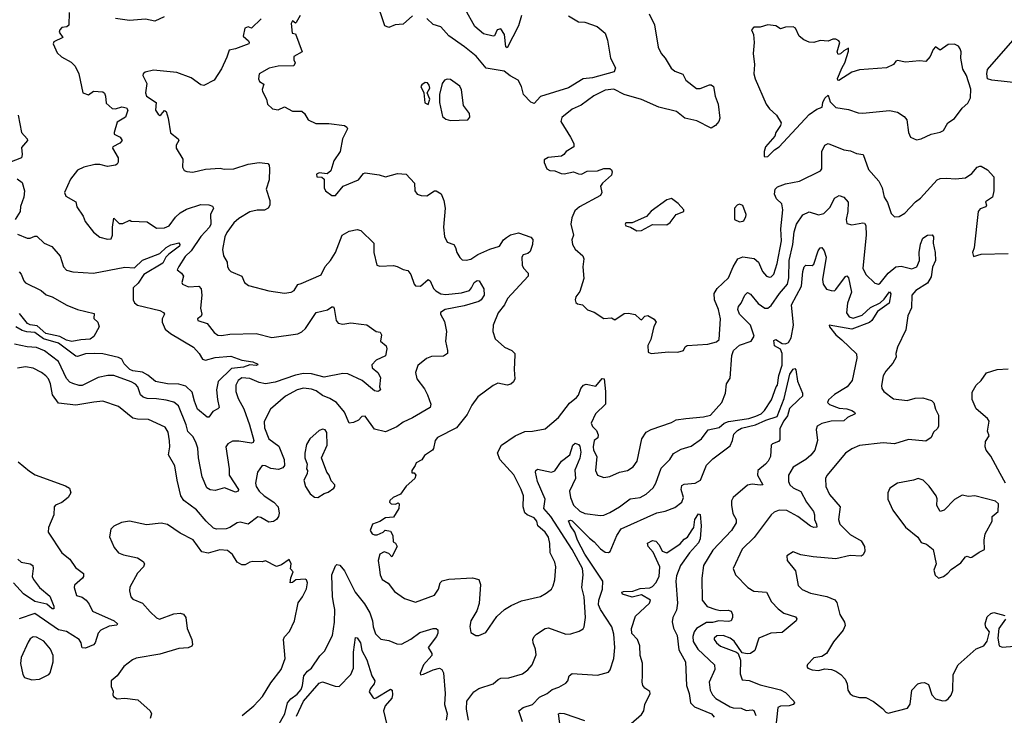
# Model space of a CAD drawing. Extents: x 1552294 to 1694791, y 811929 to 917222.
# Tile 120 of 256: x 1606979 to 1613211, y 839416 to 843819. Entities that reach past the tile are written whole.
import ezdxf

# ---------------------------------------------------------------- set-up
doc = ezdxf.new("R2010")
doc.units = 0

msp = doc.modelspace()

# ---------------------------------------------------------------- linework, layer by layer
at = {"layer": '0CON10XD'}
for points in [[(1609465, 843842.2), (1609405, 843790.3), (1609355, 843785.9), (1609315, 843769.1), (1609289.6, 843779.6), (1609234.7, 843944.7)], [(1607292.5, 843865), (1607290, 843785), (1607276.6, 843773.4), (1607245, 843768.5), (1607232.2, 843755), (1607229.5, 843740.5), (1607252.5, 843705), (1607195, 843677.5), (1607191.2, 843665), (1607215, 843608.8), (1607244.3, 843584.3), (1607305, 843550.8), (1607329.2, 843525), (1607352, 843475), (1607377.5, 843355), (1607415, 843343.8), (1607445, 843366.7), (1607505, 843361.2), (1607515, 843353.3), (1607522, 843335), (1607525, 843290), (1607565, 843256.7), (1607585, 843254), (1607625, 843267.5), (1607655, 843260), (1607662.9, 843245), (1607648.3, 843201.7), (1607595, 843170), (1607575.7, 843105), (1607576, 843095), (1607614.4, 843074.4), (1607628, 843055), (1607612.6, 843037.4), (1607567.5, 843015), (1607566.9, 843005), (1607602.9, 842945), (1607603, 842917), (1607595.7, 842905), (1607585, 842897.5), (1607535, 842889.4), (1607485, 842901.2), (1607455, 842901.8), (1607385, 842885.5), (1607344.3, 842865.7), (1607300.7, 842809.3), (1607262.3, 842725), (1607270.8, 842700.8), (1607333.8, 842665), (1607341.2, 842635), (1607379.6, 842575), (1607392.4, 842542.4), (1607445, 842473.3), (1607485, 842441.2), (1607535, 842428.8), (1607557.3, 842432.7), (1607566.7, 842455), (1607565.7, 842505), (1607575, 842563.3), (1607608.3, 842528.3), (1607630.6, 842529.4), (1607675, 842550), (1607685, 842543.8), (1607785, 842540), (1607845, 842498.8), (1607895, 842500.6), (1607925, 842513.5), (1607965, 842568.8), (1607995, 842597.1), (1608035, 842620.4), (1608125, 842648), (1608175, 842647.1), (1608198.4, 842638.4), (1608206.4, 842625), (1608185.4, 842585), (1608187.5, 842525), (1608179.6, 842505), (1608125, 842447.2), (1608064.2, 842355.8), (1608025, 842319.6), (1607987, 842257), (1607974.6, 842235), (1608003.8, 842213.8), (1608015.5, 842195.5), (1608005.7, 842155), (1608010, 842145), (1608047.2, 842127.2), (1608112.3, 842132.3), (1608128.3, 842115), (1608132.2, 842075), (1608123.3, 841993.3), (1608131.9, 841955), (1608127.6, 841942.4), (1608104.4, 841925), (1608106.7, 841915), (1608165.3, 841895.3), (1608208.8, 841838.8), (1608233, 841823), (1608255, 841819.8), (1608307.8, 841827.8), (1608475, 841832.2), (1608575, 841807.5), (1608739.2, 841830.8), (1608765, 841843.5), (1608787.8, 841865), (1608855.6, 841965), (1608927.3, 841982.7), (1608955, 842001.4), (1608965, 842001.2), (1608970.2, 841990.2), (1608981.9, 841915), (1608995, 841898.8), (1609025, 841892), (1609075, 841900.6), (1609141.1, 841891.1), (1609175, 841887.3), (1609235, 841846), (1609261.3, 841841.3), (1609268.5, 841825), (1609262.5, 841785), (1609298.1, 841755), (1609301.9, 841735), (1609295, 841691.2), (1609235, 841664.4), (1609207.1, 841635), (1609210, 841615), (1609245.4, 841585.4), (1609262.5, 841555), (1609255.7, 841495), (1609261.4, 841475), (1609255, 841470.5), (1609245, 841465.5), (1609225, 841470.5), (1609146.5, 841535), (1609055, 841576.7), (1609025, 841579.7), (1608905, 841556.2), (1608825, 841577.1), (1608775, 841580), (1608725, 841569.5), (1608595, 841524.8), (1608535, 841514.6), (1608495, 841522), (1608435, 841547.7), (1608385, 841551.5), (1608360.9, 841535), (1608347.1, 841505), (1608347.7, 841465), (1608361.6, 841421.6), (1608396.8, 841356.8), (1608433.7, 841255), (1608460.5, 841155), (1608456.9, 841143.1), (1608445, 841138.5), (1608365, 841152.1), (1608325, 841151.8), (1608296.9, 841135), (1608284.4, 841115), (1608305.4, 840975), (1608304.4, 840935), (1608362.9, 840845), (1608362, 840835), (1608345, 840828.5), (1608275, 840855.4), (1608215, 840838.8), (1608183.7, 840843.7), (1608162.9, 840855), (1608134.6, 840925), (1608110, 841045), (1608105.9, 841105.9), (1608094.6, 841145), (1608075, 841180), (1608042.3, 841212.3), (1608032.9, 841255), (1607984.5, 841375), (1607955, 841396.9), (1607905, 841409.6), (1607845, 841420), (1607785, 841422), (1607759.7, 841429.7), (1607742.9, 841445), (1607727.1, 841495), (1607711.7, 841511.7), (1607685, 841526.9), (1607575, 841567.3), (1607536.8, 841566.8), (1607475, 841554.8), (1607375, 841503.4), (1607355, 841502.7), (1607315, 841515.3), (1607295, 841525.4), (1607275, 841547.5), (1607224.5, 841655), (1607135, 841723.6), (1607085, 841743.5), (1607025, 841747.9), (1606945, 841765.3)], [(1607893.1, 843836.9), (1607835, 843808.9), (1607775, 843821.8), (1607672.7, 843812.7), (1607585, 843827.1)], [(1608753.6, 843845), (1608729.3, 843800.7), (1608725, 843797.5), (1608705, 843811.2), (1608696, 843795), (1608703.6, 843733.6), (1608725, 843730), (1608765.8, 843615), (1608714.7, 843585.3), (1608714.5, 843565), (1608722.7, 843545), (1608713.8, 843526.2), (1608615, 843523.6), (1608558, 843512), (1608494.1, 843475.9), (1608490, 843445), (1608497, 843427), (1608525, 843410), (1608514, 843376), (1608516, 843365), (1608540, 843315), (1608546.7, 843285), (1608578.8, 843255), (1608615, 843248.1), (1608655, 843268), (1608705, 843239.1), (1608765, 843239.1), (1608781.1, 843225), (1608805, 843184), (1608852.7, 843162.7), (1608935, 843161.8), (1609035, 843149.2), (1609048.8, 843138.8), (1609053, 843127), (1609044, 843106), (1609021.4, 843065), (1609007.5, 842985), (1608968, 842925), (1608948.3, 842861.7), (1608925, 842843.3), (1608875, 842850), (1608858.3, 842841.7), (1608860, 842825), (1608891.7, 842821.7), (1608905, 842810), (1608906.7, 842755), (1608913.3, 842735), (1608953.8, 842705), (1608976.7, 842705), (1609025.7, 842764.3), (1609124.2, 842805.8), (1609153.8, 842845), (1609165, 842850), (1609255, 842835.8), (1609295, 842823.3), (1609370, 842845), (1609425, 842840), (1609476.7, 842785), (1609478.8, 842735), (1609495, 842713.8), (1609520, 842705), (1609555, 842703.1), (1609605, 842736), (1609615.8, 842735.8), (1609647.3, 842717.3), (1609662.9, 842675), (1609671.5, 842625), (1609661.5, 842505), (1609667.1, 842447.1), (1609685, 842410), (1609726.7, 842395), (1609737.7, 842377.7), (1609745.7, 842345), (1609763.7, 842313.7), (1609779.7, 842299.7), (1609805, 842297.1), (1609835, 842303.6), (1609877.6, 842332.4), (1609955, 842366.5), (1610015, 842384.4), (1610040.8, 842425), (1610058.9, 842441.1), (1610085, 842456.2), (1610135, 842470), (1610215, 842442.9), (1610227.5, 842427.5), (1610223.8, 842395), (1610208.7, 842351.3), (1610195, 842339.4), (1610165, 842330.8), (1610157.8, 842315), (1610158.1, 842265), (1610167.5, 842245), (1610196.2, 842215), (1610197.5, 842195), (1610066.7, 842055), (1610047.8, 842015), (1610006.6, 841963.4), (1609975.6, 841885), (1609974.4, 841845), (1609988.9, 841798.9), (1610046.9, 841746.9), (1610094.6, 841725), (1610111.9, 841705), (1610113.1, 841695), (1610108.6, 841605), (1610113.3, 841545), (1610104.2, 841525.8), (1610087.9, 841512.1), (1610065, 841505.7), (1610005, 841518.1), (1609975, 841504), (1609877.9, 841432.1), (1609840.3, 841379.7), (1609810.9, 841319.1), (1609744.2, 841235), (1609622.5, 841175), (1609607.5, 841155), (1609598.8, 841105), (1609591.2, 841095), (1609540.3, 841059.7), (1609525, 841033.3), (1609487.5, 841015), (1609482.5, 840997.5), (1609460, 840965), (1609461.7, 840951.7), (1609475, 840950), (1609486.7, 840936.7), (1609478.8, 840915), (1609425, 840866.2), (1609390, 840815), (1609342.5, 840795), (1609322.5, 840775), (1609320, 840765), (1609330, 840755), (1609356.7, 840753.3), (1609375, 840760), (1609380, 840755), (1609377.5, 840725), (1609345, 840670), (1609295, 840666), (1609258, 840642), (1609210.8, 840625), (1609197.5, 840585), (1609208.8, 840565), (1609225, 840558), (1609240.7, 840559.3), (1609280, 840575), (1609293, 840587), (1609325, 840582.5), (1609340, 840555), (1609342.5, 840515), (1609356.4, 840506.4), (1609367.5, 840485), (1609335, 840420), (1609315, 840440), (1609285, 840450), (1609257.5, 840435), (1609248, 840395), (1609254.1, 840354.1), (1609260, 840305), (1609273.8, 840275), (1609311.7, 840251.7), (1609350.3, 840200.3), (1609415, 840154.3), (1609485, 840133.1), (1609603.4, 840176.6), (1609630, 840215), (1609640, 840255), (1609653.1, 840266.9), (1609695, 840277.5), (1609845, 840285.5), (1609885, 840275.8), (1609896.4, 840243.6), (1609886.4, 840123.6), (1609871.7, 840078.3), (1609835, 840013.8), (1609827.5, 839977.5), (1609835, 839940), (1609865, 839921.2), (1609885, 839922), (1609929.1, 839940.9), (1609997.9, 840042.1), (1610048, 840085), (1610089.1, 840110.9), (1610155, 840140.6), (1610275, 840167.5), (1610310.8, 840189.2)], [(1610452.5, 843842.5), (1610515, 843804.3), (1610555, 843803.1), (1610633.3, 843775), (1610683.5, 843733.5), (1610698.2, 843688.2), (1610718.5, 843575), (1610750, 843515), (1610740.9, 843489.1), (1610605, 843451.1), (1610545, 843443.5), (1610452.4, 843387.6), (1610275, 843331.9), (1610235, 843287.5), (1610215, 843296.7), (1610166.7, 843345), (1610155.5, 843395), (1610134.2, 843435), (1610082.5, 843462.5), (1610045, 843492.9), (1609932, 843512), (1609867.7, 843587.7), (1609795, 843647.5), (1609695, 843716.8), (1609645, 843772.5), (1609595, 843788), (1609555, 843826.7)], [(1610155.8, 843844.2), (1610135, 843780), (1610065, 843640), (1610055, 843647.5), (1610047.1, 843725), (1610025, 843760), (1610001.5, 843755), (1609985, 843716.2), (1609975, 843714.3), (1609915, 843729.4), (1609858.9, 843775), (1609797.5, 843885)], [(1610963.3, 843855), (1610996.7, 843786.7), (1611020, 843645), (1611039.2, 843605), (1611065, 843576.2), (1611101.9, 843511.9), (1611125, 843492.9), (1611175, 843474.3), (1611195.7, 843435), (1611263.4, 843383.4), (1611285, 843382.5), (1611345, 843405.6), (1611355, 843405.6), (1611369.5, 843395), (1611380.5, 843335), (1611399.4, 843285), (1611409.2, 843195), (1611403.1, 843175), (1611382, 843148), (1611355, 843132), (1611265, 843179.1), (1611188, 843195), (1611135, 843236.7), (1611025, 843264.4), (1610915, 843313.1), (1610805, 843344.5), (1610738.7, 843378.7), (1610685, 843373.1), (1610612.9, 843337.1), (1610532.4, 843277.6), (1610475, 843251.9), (1610410.3, 843199.7), (1610403.8, 843175), (1610465.7, 843075.7), (1610486.2, 843035), (1610486.2, 843015), (1610437.5, 842985), (1610423.3, 842965), (1610407.5, 842955), (1610323.9, 842946.1), (1610298.3, 842931.7), (1610297.5, 842915), (1610316.2, 842875), (1610334.5, 842864.5), (1610365, 842862.9), (1610405, 842845.6), (1610425, 842843.1), (1610485, 842856.2), (1610515, 842842.7), (1610535, 842841.1), (1610570.5, 842859.5), (1610635, 842862.1), (1610675, 842876.2), (1610715, 842876.7), (1610725, 842868.8), (1610728.9, 842855), (1610724.3, 842835), (1610666.9, 842785), (1610654.4, 842765), (1610662.9, 842725), (1610655.8, 842705), (1610522, 842635), (1610492, 842608), (1610474.2, 842564.2), (1610466.7, 842525), (1610484.3, 842455), (1610473.1, 842425), (1610476.7, 842395), (1610495, 842365.6), (1610544, 842325), (1610548.6, 842305), (1610542.5, 842255), (1610548.9, 842181.1), (1610525, 842097.5), (1610498, 842065), (1610494, 842045), (1610498.8, 842028.8), (1610510, 842020), (1610540, 842015), (1610571.7, 841981.7), (1610615, 841966.7), (1610675, 841926.7), (1610725, 841932.5), (1610745, 841920), (1610805, 841958.1), (1610831.7, 841961.7), (1610875, 841952.5), (1610905, 841922.5), (1610915, 841920), (1610935, 841942.5), (1610955, 841947.5), (1610995, 841922.5), (1611007.5, 841905), (1610993, 841877), (1610972.5, 841795), (1610953.9, 841756.1), (1610957.5, 841715), (1610975, 841706.7)], [(1608507.1, 843825), (1608445, 843765.7), (1608425, 843774.4), (1608403.4, 843765), (1608394.2, 843715), (1608426, 843685), (1608432, 843675), (1608428, 843665), (1608345, 843634.6), (1608305, 843626.7), (1608290.8, 843580.8), (1608255, 843506.7), (1608209.2, 843435), (1608145, 843402.2), (1608125, 843407.1), (1608065, 843450), (1607973.4, 843483.4), (1607825, 843498.4), (1607773.2, 843486.8), (1607760, 843475), (1607758.8, 843465), (1607783.8, 843415), (1607775.5, 843355), (1607781.1, 843335), (1607842.5, 843295), (1607838.8, 843245), (1607855, 843220), (1607865, 843213.3), (1607875, 843218.8), (1607895, 843243.3), (1607905, 843236.7), (1607917.9, 843195), (1607933.1, 843103.1), (1607982, 843065), (1607985.8, 843055), (1607970, 843025), (1607969.4, 843005), (1608010.6, 842935), (1608010, 842885), (1608018.8, 842865), (1608037, 842857), (1608075.5, 842854.5), (1608155, 842871.9), (1608248.2, 842878.2), (1608272.9, 842872.9), (1608335, 842875.2), (1608425, 842903.4), (1608495, 842914.6), (1608548.9, 842908.9), (1608557, 842897), (1608559.5, 842875), (1608557.7, 842805), (1608538.9, 842745), (1608561.9, 842675), (1608561.4, 842645), (1608551.4, 842625), (1608527.5, 842612.5), (1608482.8, 842612.8), (1608435, 842602.1), (1608365, 842560.8), (1608335, 842532.5), (1608288.9, 842471.1), (1608276.7, 842445), (1608262, 842365), (1608269.2, 842325), (1608291.1, 842285), (1608294.6, 842255), (1608304, 842235), (1608315, 842224.7), (1608385, 842195.8), (1608402, 842155), (1608426.2, 842136.2), (1608555, 842102.9), (1608655, 842088.2), (1608696.6, 842093.4), (1608715.6, 842104.4), (1608738.3, 842141.7), (1608760.8, 842149.2), (1608886.5, 842203.5), (1608912.6, 842257.4), (1608945, 842294.5), (1608977.2, 842345), (1609019.6, 842455), (1609065, 842480.9), (1609115, 842491.4), (1609138.8, 842485), (1609220, 842405), (1609220, 842345), (1609239.2, 842265), (1609258.7, 842258.7), (1609345, 842261.9), (1609367.3, 842257.3), (1609405, 842236.7), (1609435, 842231.5), (1609454, 842205), (1609475.8, 842145), (1609485, 842134.3), (1609515, 842132.2), (1609565, 842173.3), (1609576.7, 842166.7), (1609597.6, 842117.6), (1609611.7, 842101.7), (1609645, 842082.7), (1609675, 842080.4), (1609775, 842090.2), (1609824.8, 842105.2), (1609839.4, 842120.6), (1609855.6, 842155), (1609875, 842168), (1609886, 842165), (1609917.5, 842115), (1609918.6, 842075), (1609899.6, 842045), (1609885.7, 842035), (1609792, 842008), (1609672, 841985), (1609642, 841965), (1609642, 841955), (1609668.3, 841908.3), (1609680.6, 841845), (1609673.1, 841785), (1609687.5, 841725), (1609686.7, 841705), (1609660.5, 841689.5), (1609585, 841686.4), (1609554, 841675), (1609499.5, 841630.5), (1609483.8, 841585), (1609492.5, 841545), (1609541.4, 841481.4), (1609560.6, 841445), (1609581.9, 841385), (1609576.7, 841365), (1609465, 841298.8), (1609405, 841270.5), (1609365, 841241.1), (1609295, 841210.4), (1609225, 841228), (1609165, 841310), (1609145, 841308), (1609123.3, 841285), (1609091.4, 841268.6), (1609063.8, 841265), (1609033.6, 841333.6), (1608982.9, 841395), (1608941.5, 841421.5), (1608895, 841440.7), (1608855, 841469.5), (1608825, 841480.2), (1608775, 841485.8), (1608735, 841475.8), (1608661.9, 841435), (1608566.7, 841353.3), (1608526, 841275), (1608528.4, 841235), (1608555.8, 841165), (1608618.7, 841118.7), (1608652.5, 841035), (1608655, 840996.7), (1608645, 840981.5), (1608617.3, 840972.7), (1608567.4, 840977.4), (1608535, 840994.7), (1608513.7, 840996.3), (1608484.3, 840955), (1608472.1, 840885), (1608475.5, 840865), (1608494.5, 840835), (1608526.4, 840805), (1608587.5, 840765), (1608614.5, 840735), (1608621.2, 840695), (1608616.6, 840673.4), (1608603.7, 840656.3), (1608585, 840642.2), (1608555, 840638.9), (1608505, 840668.2), (1608485, 840672.7), (1608425, 840625.5), (1608375, 840638.9), (1608355, 840634.5), (1608308.9, 840605), (1608285, 840597.3), (1608225, 840593.5), (1608205, 840600.9), (1608158, 840645), (1608097.3, 840717.3), (1608017.9, 840775), (1607999.2, 840805), (1607974.5, 840905), (1607960.6, 840995), (1607921.1, 841065), (1607928.2, 841115), (1607926.2, 841153.8), (1607917.7, 841207.7), (1607899.8, 841239.8), (1607795, 841288.5), (1607725, 841289.5), (1607695, 841297.6), (1607605, 841370.5), (1607505, 841403.6), (1607448.8, 841398.8), (1607335, 841379.6), (1607225, 841391.8), (1607185.4, 841445), (1607174, 841515), (1607161.5, 841545), (1607145, 841565.5), (1607116.2, 841586.2), (1607065, 841612.1), (1607015, 841622.5), (1606965, 841612.9)], [(1611695, 842950), (1611715, 842953.3), (1611756.7, 842995), (1611785.7, 843014.3), (1611975, 843218.6), (1612025, 843252.5), (1612057.5, 843265), (1612061.2, 843295), (1612075, 843322.5), (1612095, 843340), (1612109.3, 843299.3), (1612143.9, 843263.9), (1612225, 843250), (1612285, 843228.6), (1612315, 843226.9), (1612485, 843244.6), (1612535, 843232.9), (1612576.8, 843206.8), (1612593.3, 843185), (1612604.2, 843105), (1612616.7, 843075), (1612655, 843058.8), (1612685, 843064), (1612747.5, 843095), (1612805, 843106.2), (1612825, 843116.7), (1612853.3, 843165), (1612896.3, 843193.7), (1612945, 843258.8), (1612980.7, 843289.3), (1612996.7, 843325), (1612999.2, 843379.2), (1612972.5, 843465), (1612948, 843505), (1612936.2, 843575), (1612938, 843615), (1612931.2, 843635), (1612920.3, 843650.3), (1612895, 843664), (1612855, 843661.4), (1612805, 843626), (1612775, 843646.2), (1612760.3, 843629.7), (1612741.2, 843585), (1612715, 843554), (1612675, 843558), (1612585, 843550), (1612535, 843560), (1612524.1, 843555.9), (1612510, 843535), (1612465.7, 843514.3), (1612295, 843500.8), (1612245, 843487.5), (1612163.6, 843433.6), (1612156.7, 843436.7), (1612155, 843447.5), (1612183.8, 843516.2), (1612202.2, 843545), (1612225, 843620), (1612225, 843637.5), (1612195, 843622.5), (1612175, 843602.5), (1612158.3, 843598.3), (1612153.8, 843615), (1612169.2, 843675), (1612163.8, 843685), (1612145, 843695.7), (1612125, 843695.7), (1612095, 843681.9), (1612045, 843687.8), (1612005.4, 843674.6), (1611975.4, 843675.4), (1611941.8, 843691.8), (1611912.5, 843715), (1611889.4, 843765), (1611875, 843774.5), (1611825, 843771.8), (1611795, 843760), (1611765, 843780), (1611713.4, 843786.6), (1611665, 843771.2), (1611625, 843771.2), (1611611.2, 843755), (1611623.3, 843725), (1611628, 843675), (1611620.6, 843605), (1611630, 843535), (1611626, 843475), (1611632.9, 843445), (1611703, 843283), (1611724, 843255), (1611768.8, 843215), (1611797.5, 843165), (1611795, 843150), (1611763.8, 843105), (1611758.3, 843081.7), (1611700, 843015), (1611690, 842985), (1611690, 842955), (1611695, 842950)], [(1613345, 843412), (1613132.5, 843435), (1613105, 843444.4), (1613100, 843475), (1613105, 843502.5), (1613265, 843687.5)], [(1609565, 843282.5), (1609574, 843315), (1609557.5, 843355), (1609574, 843385), (1609571.4, 843405), (1609559.3, 843419.3), (1609545, 843420.6), (1609523.1, 843406.9), (1609518.1, 843395), (1609537.5, 843355), (1609543.3, 843293.3), (1609565, 843282.5)], [(1609705, 843180), (1609815, 843184.2), (1609828.3, 843201.7), (1609826.1, 843223.9), (1609788.8, 843275), (1609774.3, 843375), (1609765, 843398.8), (1609705, 843439.2), (1609685, 843442.5), (1609666.7, 843435), (1609652.9, 843415), (1609636.9, 843345), (1609635.9, 843294.1), (1609655, 843206.7), (1609675, 843188.8), (1609705, 843180)], [(1606969.4, 843215), (1606991.1, 843105), (1607026.2, 843065), (1607028.8, 843055), (1606990.3, 843009.7), (1606994.4, 842965), (1606989.2, 842945), (1606915, 842915.7)], [(1610975, 841706.7), (1611085, 841717.1), (1611145, 841714.7), (1611180, 841725), (1611191.4, 841748.6), (1611203.6, 841756.4), (1611335, 841764.3), (1611389.6, 841780.4), (1611406.4, 841793.6), (1611413.5, 841925), (1611401.2, 841985), (1611377.3, 842045), (1611374.1, 842085.9), (1611393.2, 842116.8), (1611465.9, 842184.1), (1611493.9, 842255), (1611525, 842305.5), (1611555, 842317.9), (1611626.6, 842306.6), (1611655, 842284.4), (1611681.2, 842225), (1611705, 842195.6), (1611725, 842188.1), (1611735, 842190.6), (1611752.1, 842207.9), (1611772.3, 842275), (1611801, 842419), (1611795.7, 842495), (1611809.7, 842615), (1611802.4, 842652.4), (1611768.9, 842685), (1611755.4, 842715), (1611761.5, 842745), (1611775, 842760), (1611825, 842778.9), (1611915, 842796.4), (1612048.3, 842861.7), (1612055.8, 842875), (1612056.5, 842985), (1612074.3, 843025), (1612095, 843034.4), (1612195, 842994.5), (1612238.3, 842988.3), (1612275, 842971.2), (1612317.5, 842965), (1612351.2, 842871.2), (1612417, 842797), (1612437.1, 842755), (1612451.4, 842695), (1612472.5, 842662.5), (1612495, 842592.5), (1612515, 842570), (1612545, 842572), (1612581.2, 842595), (1612648.6, 842665), (1612680.6, 842689.4), (1612785.6, 842804.4), (1612805, 842812.5), (1612844.4, 842815.6), (1612901.7, 842811.7), (1612965, 842817.1), (1613005.6, 842844.4), (1613040, 842885), (1613055, 842891.2), (1613065, 842891.2), (1613105, 842868.8), (1613144.1, 842824.1), (1613145.3, 842735.3), (1613136, 842695), (1613092.5, 842665), (1613098, 842645), (1613093.8, 842635), (1613058.8, 842621.2), (1613045.4, 842604.6), (1613019.2, 842375), (1613010, 842345), (1613015, 842320), (1613065.3, 842334.7), (1613235, 842338.2)], [(1606961.9, 842811.9), (1606995, 842788.8), (1607009.4, 842735), (1607004.3, 842695), (1606983.4, 842636.6), (1606982.3, 842605), (1606950, 842555)], [(1610310.8, 840189.2), (1610344.2, 840215), (1610355.6, 840235), (1610366.2, 840273.8), (1610372.2, 840355), (1610365.6, 840385), (1610335.3, 840445.3), (1610335, 840502.5), (1610325, 840544), (1610305, 840575.5), (1610258.6, 840615), (1610250.9, 840645), (1610236.1, 840665), (1610190.5, 840685), (1610177, 840697), (1610164.7, 840735), (1610166.8, 840805), (1610153.8, 840845), (1610107, 840937), (1610017.1, 841035), (1610002.7, 841077.3), (1610029.2, 841125), (1610114.5, 841185.5), (1610175, 841211.4), (1610225, 841214), (1610305, 841229.2), (1610389.9, 841300.1), (1610459.2, 841390.8), (1610502.9, 841427.1), (1610516.7, 841443.3), (1610530, 841485), (1610546.8, 841505), (1610565, 841512.9), (1610625, 841499.5), (1610665, 841547.5), (1610677.1, 841545), (1610686.4, 841465), (1610686.2, 841385), (1610624, 841325), (1610596, 841265), (1610605, 841243.3), (1610628.8, 841218.8), (1610641.1, 841191.1), (1610637.1, 841172.9), (1610614.7, 841155), (1610608.4, 841115), (1610610.4, 841095), (1610631.2, 841055), (1610624.3, 840965), (1610636.7, 840935), (1610675, 840922), (1610715, 840928.1), (1610775, 840954.4), (1610825, 840965.6), (1610861.4, 840988.6), (1610887.5, 841025), (1610917.5, 841165), (1610945, 841208.6), (1610975.4, 841224.6), (1611105, 841269.5), (1611133.9, 841286.1), (1611195.1, 841294.9), (1611306.2, 841305), (1611352, 841315), (1611423.8, 841395), (1611446.1, 841453.9), (1611452.5, 841515), (1611475, 841550), (1611487.2, 841692.8), (1611497.1, 841725), (1611535, 841758.3), (1611608, 841785), (1611626.7, 841815), (1611605.2, 841885.2), (1611534.7, 841955), (1611523.8, 841985), (1611527.4, 842002.6), (1611546.2, 842023.8), (1611567.5, 842075), (1611585, 842091.1), (1611605, 842081.9), (1611652.6, 842022.6), (1611695, 841993.5), (1611715, 841992.2), (1611735, 842010), (1611787.5, 842085), (1611839, 842145), (1611846, 842185), (1611849.6, 842295), (1611871.6, 842395), (1611881.6, 842475), (1611894.8, 842525.2), (1611935, 842584.4), (1611975, 842602.9), (1612035, 842584.4), (1612068.9, 842591.1), (1612108.1, 842631.9), (1612135, 842689.5), (1612165.4, 842705.4), (1612195, 842695.6), (1612223.1, 842663.1), (1612221.1, 842605), (1612210, 842555), (1612215, 842528.8), (1612245, 842520.8), (1612315, 842532.5), (1612325, 842530), (1612335, 842516.2), (1612337.3, 842455), (1612314.6, 842245), (1612335, 842205.8), (1612391.3, 842151.3), (1612415, 842145.8), (1612425, 842151.4), (1612476.3, 842213.7), (1612525, 842254.1), (1612557.9, 842257.9), (1612625, 842242.2), (1612657.8, 842255), (1612674.6, 842295), (1612672.1, 842345), (1612681.4, 842398.6), (1612694.6, 842435.4), (1612725, 842455.7), (1612755, 842456.7), (1612763.3, 842445), (1612760.8, 842405), (1612773.8, 842345), (1612774.7, 842295), (1612756.8, 842253.2), (1612747.8, 842192.2), (1612725, 842151.8), (1612651.4, 842105), (1612625.8, 842075), (1612624, 841996), (1612600.6, 841945), (1612588.1, 841855), (1612534.4, 841745), (1612524.2, 841705), (1612526.8, 841683.2), (1612505.7, 841645), (1612460, 841595), (1612443.3, 841565), (1612433.3, 841503.3), (1612435.7, 841485), (1612449.2, 841465), (1612508.7, 841418.7), (1612595, 841408), (1612646.5, 841423.5), (1612695, 841425.7), (1612749.1, 841409.1), (1612765, 841393.3), (1612775, 841353.3), (1612794, 841315), (1612793.8, 841245), (1612788.8, 841231.2), (1612762.7, 841207.3), (1612747.5, 841175), (1612715, 841152), (1612605, 841162.2), (1612516.8, 841133.2), (1612445, 841140), (1612295, 841123.5), (1612245, 841103.3), (1612204.7, 841075.3), (1612087.2, 840932.8), (1612078.6, 840915), (1612082.2, 840865), (1612105, 840814), (1612172.5, 840735), (1612161.8, 840655), (1612170, 840625), (1612235, 840560.4), (1612305, 840519.4), (1612325.6, 840485), (1612327.1, 840455), (1612318.1, 840431.9), (1612305, 840422.5), (1612235, 840426.9), (1612145, 840405.6), (1612001.9, 840418.1), (1611922.4, 840432.4), (1611875, 840450), (1611833.3, 840425), (1611836.2, 840395), (1611889.7, 840329.7), (1611907, 840237), (1611931.3, 840211.3), (1611985, 840188.6), (1612087.6, 840167.6), (1612137.4, 840147.4), (1612150.4, 840130.4), (1612170, 840055), (1612200, 840005), (1612204.2, 839985), (1612191.4, 839955), (1612129.3, 839880.7), (1612085, 839806.2), (1612055, 839788.8), (1612005, 839780), (1611965, 839737.5), (1611960, 839725), (1611967.5, 839715), (1611995, 839704), (1612035, 839700), (1612075, 839711.2), (1612116.8, 839706.8), (1612145.5, 839695.5), (1612176.2, 839675), (1612204, 839645), (1612216, 839615), (1612221.2, 839575), (1612235, 839552.5), (1612255, 839540), (1612295, 839528.8), (1612335, 839528.8), (1612383.6, 839503.6), (1612439.5, 839459.5), (1612460, 839435), (1612475, 839428.8), (1612598.8, 839461.2), (1612614.1, 839485.9), (1612626.2, 839575), (1612663.3, 839615), (1612685, 839622), (1612705, 839623.8), (1612731.2, 839611.2), (1612752.5, 839545), (1612775, 839520.9), (1612821.9, 839508.1), (1612839.7, 839510.3), (1612855, 839520), (1612875, 839543.8), (1612885, 839572.5), (1612886.2, 839675), (1612919.2, 839735), (1613033.2, 839836.8), (1613081.2, 839855), (1613102.5, 839885), (1613117.1, 839945), (1613093, 839973), (1613090, 839995), (1613101.7, 840038.3), (1613125, 840060), (1613145, 840066.7), (1613215, 840046.7)], [(1610885, 842482.9), (1610915, 842484.3), (1610985, 842523.3), (1611075, 842521.2), (1611096.7, 842535), (1611134.4, 842585.6), (1611182.5, 842605), (1611183.3, 842615), (1611147.5, 842655), (1611105, 842686), (1611075, 842678.8), (1610975, 842606.7), (1610946.1, 842573.9), (1610855, 842533.8), (1610815, 842533.3), (1610810, 842525), (1610815, 842514.2), (1610845, 842506.2), (1610885, 842482.9)], [(1611535, 842540), (1611555, 842543.3), (1611563, 842547), (1611575, 842570), (1611576.1, 842586.1), (1611555, 842642.5), (1611535, 842651.2), (1611520, 842645), (1611504, 842625), (1611503.3, 842555), (1611535, 842540)], [(1606965, 842461.1), (1607025, 842436.7), (1607044.5, 842435.5), (1607075, 842449.2), (1607087.9, 842447.9), (1607134.6, 842404.6), (1607182.4, 842382.4), (1607235, 842321.2), (1607256.4, 842255), (1607274, 842234), (1607315, 842221.9), (1607445, 842215.2), (1607645, 842253.2), (1607705, 842248.9), (1607755, 842295.7), (1607865, 842338.9), (1607905, 842376.7), (1607935, 842394.7), (1607985, 842405.4), (1607992.5, 842395), (1607989.6, 842385), (1607923.6, 842335), (1607904.2, 842315.8), (1607885, 842277.3), (1607764.2, 842205), (1607728.8, 842151.2), (1607697.7, 842122.3), (1607696, 842045), (1607705, 842026.7), (1607725, 842012), (1607865, 841978.9), (1607888.6, 841965), (1607894.3, 841955), (1607880.6, 841925), (1607880, 841905), (1607899.6, 841859.6), (1607932.4, 841832.4), (1608077.9, 841745), (1608115.4, 841705), (1608135, 841669.1), (1608155, 841664.7), (1608215, 841679.7), (1608315, 841690), (1608385, 841663.8), (1608455, 841652.5), (1608480.9, 841640.9), (1608486, 841635), (1608475, 841629.5), (1608435, 841633.3), (1608395, 841620.2), (1608318.7, 841611.3), (1608235, 841529.2), (1608224.6, 841475), (1608229.7, 841415), (1608241.4, 841365), (1608233.8, 841355), (1608200.7, 841339.3), (1608175, 841303.8), (1608165, 841302), (1608105, 841354.3), (1608084.8, 841404.8), (1608071.2, 841461.2), (1608030.1, 841500.1), (1607985, 841511.2), (1607915, 841513.5), (1607838.8, 841528.8), (1607789.2, 841569.2), (1607755, 841588), (1607695, 841595.3), (1607675, 841604.9), (1607641, 841641), (1607625, 841670.4), (1607605, 841680.6), (1607505, 841702.9), (1607455, 841706.8), (1607395, 841704.1), (1607345, 841686.5), (1607335, 841688.7), (1607225, 841770.5), (1607129.3, 841799.3), (1607075, 841839.6), (1607023.3, 841843.3), (1606995, 841851.2), (1606955.2, 841875)], [(1609820, 839385), (1609806, 839455), (1609808.8, 839505), (1609853.3, 839565), (1609885, 839586), (1609975, 839615.7), (1610006.4, 839643.6), (1610025, 839651.9), (1610075, 839653.6), (1610160.9, 839679.1), (1610195, 839704.2), (1610222.9, 839735), (1610247.9, 839797.9), (1610244.4, 839835), (1610228.1, 839875), (1610227.1, 839895), (1610235.8, 839915), (1610250.7, 839929.3), (1610305.6, 839964.4), (1610325, 839970), (1610435, 839930.6), (1610467.6, 839932.4), (1610520.8, 839949.2), (1610545, 839963.8), (1610550.8, 839975), (1610560.9, 840035), (1610551.7, 840165), (1610536.7, 840225), (1610545.9, 840305), (1610541.6, 840345), (1610475, 840465.4), (1610340.2, 840675), (1610296.2, 840725), (1610304.2, 840785), (1610256.6, 840895), (1610243.8, 840955), (1610245.8, 840965), (1610257, 840973), (1610345, 840954.6), (1610365, 840962.5), (1610408.5, 841025), (1610461.3, 841065), (1610480, 841125), (1610495, 841138), (1610515, 841130), (1610525, 841118.8), (1610531.2, 841081.2), (1610525, 841042.9), (1610493.3, 840966.7), (1610495.7, 840915), (1610458.8, 840835), (1610465, 840795.6), (1610485, 840745.5), (1610525, 840708.5), (1610555, 840693.9), (1610655, 840681.2), (1610675, 840683.8), (1610715, 840700), (1610775, 840735.5), (1610843.2, 840786.8), (1610905.9, 840794.1), (1610944.4, 840815), (1610988.2, 840855), (1611005.4, 840885), (1611039.9, 840980.1), (1611094.3, 841035), (1611116.1, 841073.9), (1611165, 841100.9), (1611229.5, 841120.5), (1611295, 841165.8), (1611337.1, 841222.9), (1611405, 841238.6), (1611438.4, 841265), (1611464.7, 841275.3), (1611594.4, 841295.6), (1611638.5, 841308.5), (1611672.5, 841325), (1611692, 841345), (1611736.8, 841413.2), (1611766, 841494), (1611775.6, 841505), (1611783.2, 841566.8), (1611805, 841632.5), (1611805.8, 841705), (1611795, 841734.4), (1611756.9, 841755), (1611752.1, 841787.9), (1611765, 841794.4), (1611805, 841769.1), (1611825, 841767.5), (1611845, 841776.4), (1611862.2, 841805), (1611876.1, 841885), (1611864.1, 842015), (1611928, 842132), (1611934.7, 842225), (1611945, 842254), (1611955, 842266), (1611995, 842263.5), (1612005, 842272.2), (1612032, 842355), (1612045, 842374.7), (1612056.4, 842376.4), (1612071.6, 842355), (1612083.3, 842315), (1612060.8, 842175), (1612063.8, 842145), (1612085, 842114), (1612115, 842104), (1612135, 842102.9), (1612145, 842110), (1612205, 842194), (1612215, 842197.1), (1612225, 842185.6), (1612243.8, 842095), (1612218.2, 842025), (1612212.5, 841962.5), (1612228.3, 841938.3), (1612255, 841929.8), (1612311.7, 841948.3), (1612363.3, 841996.7), (1612425, 842026.4), (1612450.7, 842049.3), (1612485, 842097.1), (1612493, 842083), (1612481.1, 842025), (1612408.8, 841971.2), (1612372.7, 841915), (1612357.7, 841902.3), (1612245, 841860.8), (1612103.3, 841885), (1612104, 841875), (1612143.7, 841823.7), (1612183.1, 841793.1), (1612274.4, 841704.4), (1612277, 841677), (1612248.8, 841535), (1612215.9, 841494.1), (1612135, 841445.8), (1612097.3, 841412.7), (1612092.5, 841395), (1612104, 841384), (1612165, 841359.4), (1612215, 841355.6), (1612246.7, 841345), (1612263.3, 841335), (1612266.7, 841325), (1612218.4, 841301.6), (1612195, 841279.1), (1612115, 841278.2), (1612055, 841261.9), (1612026.2, 841245), (1612020, 841225), (1612028.6, 841155), (1612012.2, 841095), (1611987.2, 841062.8), (1611954.6, 841035), (1611873.4, 840986.6), (1611844.4, 840935), (1611844.5, 840895.5), (1611852.5, 840875), (1611875, 840855.5), (1611923.4, 840833.4), (1611959.1, 840765), (1612003.9, 840705), (1612010.4, 840685), (1612008.9, 840655), (1612022.9, 840625), (1612023.6, 840606.4), (1612005, 840604.3), (1611985, 840612.2), (1611904.5, 840675), (1611835, 840711.6), (1611785, 840713.6), (1611755, 840702.5), (1611734.7, 840685.3), (1611627.8, 840542.2), (1611552.3, 840467.7), (1611494.2, 840344.2), (1611508.8, 840305), (1611587.1, 840225), (1611625, 840202.1), (1611706, 840195), (1611737.1, 840135), (1611779.7, 840089.7), (1611815, 840062.5), (1611888.6, 840038.6), (1611896.9, 840026.9), (1611892.9, 840015), (1611805, 839940), (1611732.5, 839935), (1611657.5, 839905), (1611632.8, 839827.2), (1611605, 839807.1), (1611584.2, 839804.2), (1611551.7, 839811.7), (1611501.1, 839885), (1611475, 839905.3), (1611430.5, 839920.5)], [(1606975, 842222.8), (1606988.2, 842208.2), (1607004.7, 842165), (1607015, 842154.1), (1607114.5, 842104.5), (1607146.9, 842076.9), (1607183.3, 842065), (1607278, 842012), (1607345, 841984.6), (1607449.2, 841959.2), (1607448.3, 841928.3), (1607474, 841905), (1607481.2, 841875), (1607447.3, 841812.7), (1607425, 841796), (1607365, 841792.9), (1607308.1, 841781.9), (1607275, 841789.8), (1607233.6, 841813.6), (1607145, 841833.3), (1607090.3, 841880.3), (1607045, 841886.5), (1607027.9, 841895), (1606978.1, 841958.1)], [(1610160.5, 839375), (1610138, 839445), (1610166.2, 839465), (1610225, 839484.5), (1610269.1, 839530.9), (1610316.9, 839555), (1610349.8, 839580.2), (1610391.2, 839595), (1610435, 839620), (1610449.2, 839635), (1610457.5, 839665), (1610475, 839681.4), (1610635, 839670), (1610705, 839690), (1610716.9, 839703.1), (1610738.9, 839775), (1610745.7, 839844.3), (1610738.6, 839928.6), (1610727.1, 839975), (1610655.3, 840085), (1610643.3, 840115), (1610644.4, 840145.6), (1610666.8, 840215), (1610669.1, 840265), (1610555, 840435.3), (1610509.2, 840525), (1610493.3, 840575), (1610465, 840615.5), (1610453.3, 840646.7), (1610465, 840652.1), (1610475, 840646.5), (1610585, 840537.8), (1610615.4, 840515), (1610655, 840470), (1610685, 840449.2), (1610705, 840445.8), (1610716.7, 840453.3), (1610758.2, 840555), (1610784.8, 840595.2), (1611012.2, 840697.8), (1611065, 840707.3), (1611125, 840730.9), (1611168.9, 840765), (1611181.2, 840795), (1611166.5, 840845), (1611170.5, 840869.5), (1611185, 840878.6), (1611255, 840885.5), (1611288.5, 840905), (1611325, 840999.4), (1611365, 841039.5), (1611475, 841121.1), (1611490.5, 841155), (1611499.2, 841195), (1611521.1, 841218.9), (1611546.7, 841233.3), (1611635, 841255.1), (1611700.5, 841285), (1611772.4, 841307.6), (1611817.9, 841422.1), (1611854.2, 841575), (1611875, 841606.8), (1611885, 841611.4), (1611891.6, 841601.6), (1611901.7, 841531.7), (1611934, 841454), (1611933.5, 841435), (1611910.8, 841415), (1611852.2, 841357.8), (1611839.3, 841310.7), (1611815, 841280), (1611789.7, 841230.3), (1611790.9, 841159.1), (1611781.2, 841148.8), (1611744, 841135), (1611736.2, 841125), (1611730.6, 841055), (1611715.6, 841025), (1611700, 841005), (1611650.4, 840965), (1611649.6, 840935), (1611683.3, 840875), (1611665, 840871.6), (1611615, 840879.3), (1611585, 840873), (1611495.3, 840795), (1611484.5, 840774.5), (1611483.1, 840745), (1611493.5, 840693.5), (1611514, 840655), (1611514, 840635), (1611484.5, 840585), (1611365, 840461.5), (1611306.4, 840363.6), (1611295.3, 840285), (1611299.4, 840145), (1611330, 840105), (1611384, 840085), (1611415, 840079.1), (1611462.5, 840082.5), (1611481.2, 840075), (1611490.8, 840055), (1611490.6, 840035), (1611481.4, 840015), (1611465, 840009.7), (1611404.9, 840014.9), (1611363.5, 840003.5), (1611325, 840004.1), (1611262.2, 839965), (1611247.3, 839945), (1611238.6, 839915), (1611242.5, 839882.5), (1611270.8, 839835), (1611377.5, 839735), (1611377.9, 839705), (1611342.9, 839625), (1611350, 839575), (1611364.6, 839545), (1611385, 839522.3), (1611475, 839469.7), (1611495, 839463.1), (1611545, 839461.2), (1611577.4, 839447.4), (1611615, 839450.6), (1611625, 839445.8), (1611637.1, 839415)], [(1613219.4, 840885), (1613183.6, 840946.4), (1613125, 841056.2), (1613095.7, 841095), (1613090, 841115), (1613091.7, 841148.3), (1613115.8, 841184.2), (1613104.2, 841215), (1613115, 841277.5), (1613103.8, 841295), (1613032.9, 841355), (1613006.9, 841415), (1613008.3, 841461.7), (1613033.7, 841506.3), (1613065.3, 841534.7), (1613097.3, 841582.7), (1613165, 841604.5), (1613235, 841609.2)], [(1608865, 840793.8), (1608905, 840820), (1608930.7, 840829.3), (1608966.4, 840853.6), (1608973.3, 840865), (1608973.3, 840875), (1608950, 840900), (1608938, 840935), (1608923.3, 840955), (1608888, 841045), (1608924.4, 841125), (1608923.3, 841205), (1608911.8, 841221.8), (1608896.6, 841226.6), (1608875, 841218.5), (1608815, 841166.4), (1608795, 841130), (1608782.9, 841075), (1608784.5, 841045), (1608797.5, 841005), (1608793.3, 840975), (1608800, 840965), (1608797.5, 840945), (1608776.7, 840905), (1608786.7, 840865), (1608817, 840817), (1608845, 840796.7), (1608865, 840793.8)], [(1606969.7, 841019.7), (1607040.2, 840960.2), (1607077.5, 840937.5), (1607268.8, 840868.8), (1607293.6, 840853.6), (1607303.3, 840825), (1607286.2, 840795), (1607245, 840762.5), (1607204.5, 840745.5), (1607196.2, 840735), (1607194.3, 840685), (1607161.4, 840605), (1607159.4, 840575), (1607245, 840444), (1607295.8, 840405), (1607331.7, 840351.7), (1607382.6, 840312.6), (1607383.3, 840295), (1607375.6, 840285), (1607325, 840240), (1607323.8, 840225), (1607337.5, 840175), (1607375, 840164.2), (1607399.2, 840145), (1607419.3, 840119.3), (1607440, 840075), (1607577.5, 840015), (1607598, 839995), (1607593.8, 839986.2), (1607545, 839980), (1607492.5, 839955), (1607475.5, 839935), (1607457.1, 839875), (1607445, 839861.4), (1607395, 839840), (1607375, 839842.5), (1607371.1, 839851.1)], [(1612795, 840283.3), (1612825, 840293.8), (1612853.3, 840315), (1612875, 840338.8), (1612935, 840381.2), (1612965, 840418.8), (1612975, 840423.8), (1612995, 840413.8), (1613005, 840416), (1613051.4, 840448.6), (1613085.6, 840464.4), (1613083.6, 840525), (1613090.5, 840565), (1613134.2, 840645), (1613133.8, 840675), (1613171.5, 840705), (1613173.1, 840755), (1613155, 840770.8), (1613025, 840804.4), (1612985, 840801.2), (1612945, 840809.2), (1612895, 840782.5), (1612829.4, 840715), (1612805, 840706.7), (1612784.5, 840744.5), (1612785.5, 840785.5), (1612778.6, 840805), (1612735, 840866.2), (1612696.2, 840905), (1612665, 840915.6), (1612635, 840904.2), (1612534.3, 840885.7), (1612486, 840854), (1612473.8, 840825), (1612474, 840785), (1612505, 840713.8), (1612585, 840606.2), (1612663.9, 840543.9), (1612685, 840510), (1612718.6, 840498.6), (1612761.2, 840465), (1612778.8, 840375), (1612764, 840335), (1612773.9, 840303.9), (1612795, 840283.3)], [(1610848.9, 839365), (1610915, 839422.1), (1610929.3, 839445), (1610936.4, 839485), (1610969.5, 839555), (1610966.2, 839566.2), (1610935, 839588.7), (1610923.3, 839605), (1610918.5, 839625), (1610921, 839669), (1610919.9, 839745), (1610906.8, 839795), (1610903.7, 839855), (1610889.8, 839895), (1610854.2, 839934.2), (1610850.5, 839965), (1610875.7, 840044.3), (1610965.4, 840125), (1610971.4, 840145), (1610915, 840177.7), (1610855, 840163.9), (1610795, 840183.6), (1610790.8, 840195), (1610799.5, 840200.5), (1610858.7, 840201.3), (1610905, 840218.9), (1610966.7, 840223.3), (1610985, 840231.5), (1611006.1, 840253.9), (1611026.5, 840295), (1611029.7, 840355), (1610988, 840448), (1610955.8, 840485), (1610952.5, 840505), (1610985, 840521.9), (1611005, 840517.3), (1611025.5, 840495), (1611045, 840455.8), (1611075, 840444.2), (1611158.5, 840501.5), (1611185, 840531.9), (1611206.2, 840543.8), (1611235, 840589.5), (1611244.8, 840605.2), (1611251.5, 840655), (1611275, 840691.2), (1611285, 840687.5), (1611292, 840615), (1611285, 840533.3), (1611275, 840508.5), (1611218.8, 840445), (1611162.2, 840365), (1611135, 840298.8), (1611131.5, 840265), (1611142, 840125), (1611135, 840081.4), (1611113.1, 840035), (1611107.6, 840007.6), (1611116.7, 839966.7), (1611141.1, 839921.1), (1611150.3, 839830.3), (1611193.5, 839755), (1611200, 839605), (1611217.1, 839555), (1611225.3, 839495.3), (1611249.4, 839469.4), (1611358.5, 839425), (1611374.6, 839405)], [(1608386.7, 839415), (1608460, 839475), (1608515.3, 839534.7), (1608568.6, 839621.4), (1608633.6, 839705), (1608658.9, 839775), (1608647.5, 839895), (1608655, 839913.3), (1608686.4, 839946.4), (1608717.1, 840015), (1608741.2, 840128.8), (1608768.6, 840165), (1608795, 840217.5), (1608800, 840255), (1608795, 840272.5), (1608785, 840278), (1608726, 840274), (1608705, 840257.5), (1608690, 840255), (1608693.9, 840286.1), (1608710, 840325), (1608693.6, 840343.6), (1608696.7, 840375), (1608685, 840402.5), (1608635, 840368.1), (1608605, 840358), (1608535, 840393.3), (1608513.6, 840386.4), (1608455, 840390), (1608435, 840385.8), (1608405, 840368.6), (1608385, 840368.5), (1608355, 840385.6), (1608325, 840434), (1608295, 840458.6), (1608245, 840463.3), (1608172.4, 840442.4), (1608130.7, 840450.7), (1608076.2, 840526.2), (1607995, 840569.3), (1607915, 840624.4), (1607875, 840631.4), (1607782.1, 840622.1), (1607674.2, 840644.2), (1607622.7, 840637.3), (1607575, 840613.3), (1607556.1, 840593.9), (1607546.1, 840546.1), (1607577.3, 840477.3), (1607604.4, 840444.4), (1607635, 840430.8), (1607725, 840412.5), (1607759.3, 840389.3), (1607769.2, 840375), (1607761.4, 840355), (1607723.3, 840315), (1607675, 840226.7), (1607673.2, 840203.2), (1607682.5, 840165), (1607695, 840151.4), (1607755.4, 840125.4), (1607805, 840070), (1607845, 840033.3), (1607863.7, 840023.7), (1607955, 840058.5), (1607995, 840062.5), (1608015.4, 840055.4), (1608029.5, 840035), (1608038.1, 839965), (1608067.8, 839895), (1608072.9, 839865), (1608067.4, 839852.6), (1608045, 839843.1), (1607985, 839839.5), (1607865, 839803.5), (1607715, 839777.5), (1607692.7, 839767.3), (1607638, 839725), (1607596.2, 839665), (1607557.5, 839635), (1607558.3, 839598.3), (1607569.3, 839569.3), (1607567.5, 839545), (1607572.5, 839535), (1607595, 839521.2), (1607645, 839523.8), (1607727.5, 839515), (1607805, 839443.3), (1607813.8, 839425), (1607804.4, 839395)], [(1606967.5, 840405), (1606988, 840385), (1607045, 840375.6), (1607061.4, 840365), (1607064.5, 840345), (1607057.9, 840295), (1607065.4, 840275), (1607105, 840225.5), (1607170.3, 840170.3), (1607195, 840106.2), (1607195, 840090), (1607185, 840090), (1607150.3, 840120.3), (1607075, 840136.4), (1607002.6, 840185), (1606940.4, 840255)], [(1608560.4, 839255), (1608656.1, 839425), (1608673.1, 839495), (1608695, 839519.6), (1608735, 839549), (1608760.3, 839579.7), (1608769.5, 839605), (1608776.7, 839665), (1608799.4, 839695), (1608825.4, 839715), (1608877.6, 839792.4), (1608907.9, 839822.1), (1608958.9, 839921.1), (1608970.6, 840005), (1608973, 840085), (1608967.1, 840117.1), (1608959.1, 840165), (1608954.4, 840305.6), (1608977.2, 840362.8), (1608985, 840370.8), (1609005, 840365.7), (1609035, 840330.8), (1609102, 840195), (1609162, 840122), (1609194.7, 840065), (1609212.6, 840015), (1609215.4, 839975), (1609231.7, 839931.7), (1609265, 839898.2), (1609315, 839889.2), (1609365, 839868.1), (1609395, 839866.7), (1609455, 839898.5), (1609510.4, 839939.6), (1609595.5, 839965.5), (1609614.4, 839964.4), (1609625, 839956.2), (1609625.9, 839935.9), (1609616.7, 839915), (1609564.4, 839845), (1609587, 839807), (1609586.7, 839795), (1609534.6, 839735), (1609513, 839683), (1609515, 839672.5), (1609535.5, 839675.5), (1609595, 839704.5), (1609635, 839715.2), (1609650.9, 839705), (1609660.2, 839685), (1609671.4, 839555), (1609667.5, 839485), (1609684.2, 839425), (1609678.2, 839385)], [(1607371.1, 839851.1), (1607366.8, 839875), (1607354.5, 839895), (1607275, 839945.8), (1607225, 839958), (1607075, 840061.4), (1606975, 840027.5)], [(1613218, 840025), (1613175.4, 839964.6), (1613169.6, 839905), (1613178.8, 839855), (1613198, 839848), (1613276.2, 839853.8)], [(1607055, 839639.6), (1607105, 839644.7), (1607163.8, 839675), (1607171.9, 839685), (1607190.6, 839755), (1607190, 839795), (1607173.1, 839835), (1607130.8, 839885), (1607085, 839910.6), (1607065, 839912.5), (1607045, 839900), (1607032, 839878), (1606987.6, 839782.4), (1606984.6, 839744.6), (1606998.6, 839675), (1607009.2, 839655), (1607055, 839639.6)], [(1608729.9, 839410.1), (1608774.8, 839505), (1608875, 839619.1), (1608895, 839627.9), (1608975, 839600), (1609000.7, 839599.3), (1609075, 839673.6), (1609091.7, 839715), (1609091.9, 839815), (1609105, 839907.5), (1609115, 839906.7), (1609135.4, 839875), (1609145, 839826.2), (1609175, 839768), (1609206.8, 839666.8), (1609225.6, 839634.4), (1609222.5, 839615), (1609199.1, 839585), (1609191.5, 839565), (1609215, 839526), (1609225, 839522.5), (1609235, 839527.1), (1609325, 839582), (1609335.6, 839575.6), (1609338.2, 839545), (1609333.1, 839525), (1609292.2, 839475), (1609281.8, 839445), (1609320.5, 839275)], [(1611430.5, 839920.5), (1611390.3, 839919.7), (1611374.4, 839905), (1611374.4, 839895), (1611388.5, 839875), (1611415, 839854.6), (1611516.2, 839816.2), (1611526.7, 839806.7), (1611540, 839765), (1611538.3, 839678.3), (1611550.7, 839640.7), (1611595, 839636), (1611665, 839608.2), (1611795, 839577.7), (1611825, 839560), (1611879.2, 839505), (1611882.5, 839495), (1611874, 839485), (1611850, 839475), (1611795, 839473.3), (1611777.5, 839465), (1611759.1, 839290.9)], [(1610396.9, 839365), (1610388.8, 839425), (1610399.5, 839430.5), (1610425, 839427.3), (1610554.2, 839384.2)]]:
    msp.add_lwpolyline(points, dxfattribs=at)

doc.saveas('drawing.dxf')
